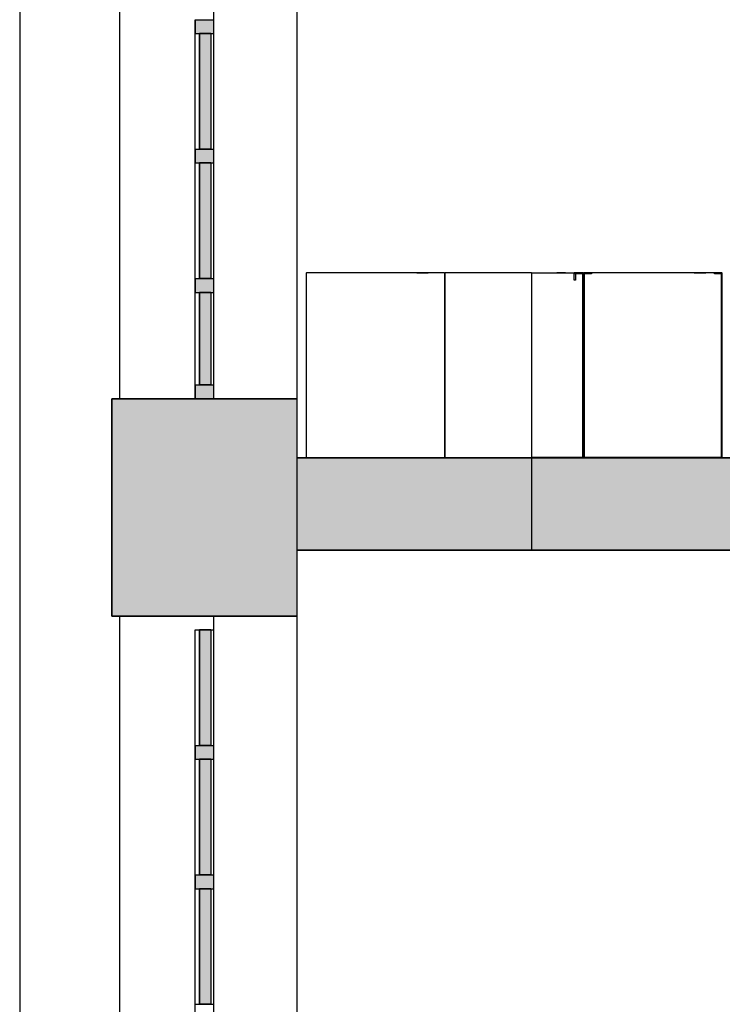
# Model space of a CAD drawing. Extents: x 2 to 87, y -108 to 11.
# Tile 187 of 256: x 9.93 to 11.45, y -23.09 to -20.96. Entities that reach past the tile are written whole.
import ezdxf

# ---------------------------------------------------------------- set-up
doc = ezdxf.new("R2010")
doc.units = 0
doc.header["$MEASUREMENT"] = 0
doc.linetypes.add('DASHDOT', pattern=[1, 0.5, -0.25, 0, -0.25])
for name, color, linetype in [('11', 7, 'CONTINUOUS'), ('16', 7, 'CONTINUOUS'), ('2', 7, 'CONTINUOUS'), ('25', 7, 'CONTINUOUS'), ('3', 7, 'CONTINUOUS'), ('5', 7, 'CONTINUOUS'), ('6', 7, 'CONTINUOUS')]:
    doc.layers.add(name, color=color, linetype=linetype)

# ---------------------------------------------------------------- blocks, each defined once
blk = doc.blocks.new('*N265')
at = {"layer": '11', "color": 62, "linetype": 'Continuous'}
for p, q in [((0.0145, 0.125), (-0.0105, 0.125)), ((-0.0105, 0.125), (-0.0105, -0.125)), ((0.0145, 0.125), (0.0145, -0.125)), ((0.0145, -0.125), (-0.0105, -0.125))]:
    blk.add_line(p, q, dxfattribs=at)
for points in [[(0.0145, 0.125), (-0.0105, 0.125), (-0.0105, -0.125)], [(0.0145, 0.125), (0.0145, -0.125), (-0.0105, -0.125)], [(-0.0105, 0.125), (-0.0105, 0.125), (-0.0105, -0.125)], [(0.0145, 0.125), (0.0145, 0.125), (0.0145, -0.125)]]:
    blk.add_solid(points, dxfattribs=at)
blk = doc.blocks.new('*N266')
at = {"layer": '11', "color": 62, "linetype": 'Continuous'}
for p, q in [((0.0145, 0.125), (-0.0105, 0.125)), ((-0.0105, 0.125), (-0.0105, -0.125)), ((0.0145, 0.125), (0.0145, -0.125)), ((0.0145, -0.125), (-0.0105, -0.125))]:
    blk.add_line(p, q, dxfattribs=at)
for points in [[(0.0145, 0.125), (-0.0105, 0.125), (-0.0105, -0.125)], [(0.0145, 0.125), (0.0145, -0.125), (-0.0105, -0.125)], [(-0.0105, 0.125), (-0.0105, 0.125), (-0.0105, -0.125)], [(0.0145, 0.125), (0.0145, 0.125), (0.0145, -0.125)]]:
    blk.add_solid(points, dxfattribs=at)
blk = doc.blocks.new('*N267')
at = {"layer": '11', "color": 62, "linetype": 'Continuous'}
for p, q in [((0.0145, 0.1), (-0.0105, 0.1)), ((-0.0105, 0.1), (-0.0105, -0.1)), ((0.0145, 0.1), (0.0145, -0.1)), ((0.0145, -0.1), (-0.0105, -0.1))]:
    blk.add_line(p, q, dxfattribs=at)
for points in [[(0.0145, 0.1), (-0.0105, 0.1), (-0.0105, -0.1)], [(0.0145, 0.1), (0.0145, -0.1), (-0.0105, -0.1)], [(-0.0105, 0.1), (-0.0105, 0.1), (-0.0105, -0.1)], [(0.0145, 0.1), (0.0145, 0.1), (0.0145, -0.1)]]:
    blk.add_solid(points, dxfattribs=at)
blk = doc.blocks.new('*N268')
at = {"layer": '3', "color": 62, "linetype": 'Continuous'}
for p, q in [((-0.02, 0.03), (-0.02, 0)), ((-0.02, 0.03), (0.02, 0.03)), ((0.02, 0.03), (0.02, 0)), ((-0.02, 0), (0.02, 0))]:
    blk.add_line(p, q, dxfattribs=at)
for points in [[(-0.02, 0.03), (-0.02, 0.03), (-0.02, 0)], [(-0.02, 0.03), (0.02, 0.03), (0.02, 0)], [(-0.02, 0.03), (-0.02, 0), (0.02, 0)], [(0.02, 0.03), (0.02, 0.03), (0.02, 0)]]:
    blk.add_solid(points, dxfattribs=at)
blk = doc.blocks.new('*N270')
at = {"layer": '3', "color": 62, "linetype": 'Continuous'}
for p, q in [((-0.02, 0.015), (-0.02, -0.015)), ((-0.02, 0.015), (0.02, 0.015)), ((0.02, 0.015), (0.02, -0.015)), ((-0.02, -0.015), (0.02, -0.015))]:
    blk.add_line(p, q, dxfattribs=at)
for points in [[(-0.02, 0.015), (-0.02, 0.015), (-0.02, -0.015)], [(-0.02, 0.015), (0.02, 0.015), (0.02, -0.015)], [(-0.02, 0.015), (-0.02, -0.015), (0.02, -0.015)], [(0.02, 0.015), (0.02, 0.015), (0.02, -0.015)]]:
    blk.add_solid(points, dxfattribs=at)
blk = doc.blocks.new('*N271')
at = {"layer": '3', "color": 62, "linetype": 'Continuous'}
for p, q in [((-0.02, 0.015), (-0.02, -0.015)), ((-0.02, 0.015), (0.02, 0.015)), ((0.02, 0.015), (0.02, -0.015)), ((-0.02, -0.015), (0.02, -0.015))]:
    blk.add_line(p, q, dxfattribs=at)
for points in [[(-0.02, 0.015), (-0.02, 0.015), (-0.02, -0.015)], [(-0.02, 0.015), (0.02, 0.015), (0.02, -0.015)], [(-0.02, 0.015), (-0.02, -0.015), (0.02, -0.015)], [(0.02, 0.015), (0.02, 0.015), (0.02, -0.015)]]:
    blk.add_solid(points, dxfattribs=at)
blk = doc.blocks.new('*N272')
at = {"layer": '3', "color": 62, "linetype": 'Continuous'}
for p, q in [((-0.02, 0.015), (-0.02, -0.015)), ((-0.02, 0.015), (0.02, 0.015)), ((0.02, 0.015), (0.02, -0.015)), ((-0.02, -0.015), (0.02, -0.015))]:
    blk.add_line(p, q, dxfattribs=at)
for points in [[(-0.02, 0.015), (-0.02, 0.015), (-0.02, -0.015)], [(-0.02, 0.015), (0.02, 0.015), (0.02, -0.015)], [(-0.02, 0.015), (-0.02, -0.015), (0.02, -0.015)], [(0.02, 0.015), (0.02, 0.015), (0.02, -0.015)]]:
    blk.add_solid(points, dxfattribs=at)
blk = doc.blocks.new('*N273')
at = {"layer": '11', "color": 62, "linetype": 'Continuous'}
for p, q in [((0.0145, 0.125), (-0.0105, 0.125)), ((-0.0105, 0.125), (-0.0105, -0.125)), ((0.0145, 0.125), (0.0145, -0.125)), ((0.0145, -0.125), (-0.0105, -0.125))]:
    blk.add_line(p, q, dxfattribs=at)
for points in [[(0.0145, 0.125), (-0.0105, 0.125), (-0.0105, -0.125)], [(0.0145, 0.125), (0.0145, -0.125), (-0.0105, -0.125)], [(-0.0105, 0.125), (-0.0105, 0.125), (-0.0105, -0.125)], [(0.0145, 0.125), (0.0145, 0.125), (0.0145, -0.125)]]:
    blk.add_solid(points, dxfattribs=at)
blk = doc.blocks.new('*N274')
at = {"layer": '11', "color": 62, "linetype": 'Continuous'}
for p, q in [((0.0145, 0.125), (-0.0105, 0.125)), ((-0.0105, 0.125), (-0.0105, -0.125)), ((0.0145, 0.125), (0.0145, -0.125)), ((0.0145, -0.125), (-0.0105, -0.125))]:
    blk.add_line(p, q, dxfattribs=at)
for points in [[(0.0145, 0.125), (-0.0105, 0.125), (-0.0105, -0.125)], [(0.0145, 0.125), (0.0145, -0.125), (-0.0105, -0.125)], [(-0.0105, 0.125), (-0.0105, 0.125), (-0.0105, -0.125)], [(0.0145, 0.125), (0.0145, 0.125), (0.0145, -0.125)]]:
    blk.add_solid(points, dxfattribs=at)
blk = doc.blocks.new('*N275')
at = {"layer": '11', "color": 62, "linetype": 'Continuous'}
for p, q in [((0.0145, 0.125), (-0.0105, 0.125)), ((-0.0105, 0.125), (-0.0105, -0.125)), ((0.0145, 0.125), (0.0145, -0.125)), ((0.0145, -0.125), (-0.0105, -0.125))]:
    blk.add_line(p, q, dxfattribs=at)
for points in [[(0.0145, 0.125), (-0.0105, 0.125), (-0.0105, -0.125)], [(0.0145, 0.125), (0.0145, -0.125), (-0.0105, -0.125)], [(-0.0105, 0.125), (-0.0105, 0.125), (-0.0105, -0.125)], [(0.0145, 0.125), (0.0145, 0.125), (0.0145, -0.125)]]:
    blk.add_solid(points, dxfattribs=at)
blk = doc.blocks.new('*N278')
at = {"layer": '3', "color": 62, "linetype": 'Continuous'}
for p, q in [((-0.02, 0.015), (-0.02, -0.015)), ((-0.02, 0.015), (0.02, 0.015)), ((0.02, 0.015), (0.02, -0.015)), ((-0.02, -0.015), (0.02, -0.015))]:
    blk.add_line(p, q, dxfattribs=at)
for points in [[(-0.02, 0.015), (-0.02, 0.015), (-0.02, -0.015)], [(-0.02, 0.015), (0.02, 0.015), (0.02, -0.015)], [(-0.02, 0.015), (-0.02, -0.015), (0.02, -0.015)], [(0.02, 0.015), (0.02, 0.015), (0.02, -0.015)]]:
    blk.add_solid(points, dxfattribs=at)
blk = doc.blocks.new('*N279')
at = {"layer": '3', "color": 62, "linetype": 'Continuous'}
for p, q in [((-0.02, 0.015), (-0.02, -0.015)), ((-0.02, 0.015), (0.02, 0.015)), ((0.02, 0.015), (0.02, -0.015)), ((-0.02, -0.015), (0.02, -0.015))]:
    blk.add_line(p, q, dxfattribs=at)
for points in [[(-0.02, 0.015), (-0.02, 0.015), (-0.02, -0.015)], [(-0.02, 0.015), (0.02, 0.015), (0.02, -0.015)], [(-0.02, 0.015), (-0.02, -0.015), (0.02, -0.015)], [(0.02, 0.015), (0.02, 0.015), (0.02, -0.015)]]:
    blk.add_solid(points, dxfattribs=at)

msp = doc.modelspace()

# ---------------------------------------------------------------- linework, layer by layer
at = {"layer": '11', "color": 62, "linetype": 'Continuous'}
for p, q in [((10.3171, -21.2396), (10.3171, -20.9896)), ((10.3171, -20.9896), (10.3421, -20.9896)), ((10.3421, -20.9896), (10.3421, -21.2396)), ((10.3171, -21.2396), (10.3421, -21.2396)), ((10.3171, -21.5196), (10.3171, -21.2696)), ((10.3171, -21.2696), (10.3421, -21.2696)), ((10.3421, -21.2696), (10.3421, -21.5196)), ((10.3171, -21.5196), (10.3421, -21.5196)), ((10.3171, -21.7496), (10.3171, -21.5496)), ((10.3171, -21.5496), (10.3421, -21.5496)), ((10.3421, -21.5496), (10.3421, -21.7496)), ((10.3171, -21.7496), (10.3421, -21.7496)), ((10.3171, -22.5296), (10.3171, -22.2796)), ((10.3171, -22.2796), (10.3421, -22.2796)), ((10.3421, -22.2796), (10.3421, -22.5296)), ((10.3171, -22.5296), (10.3421, -22.5296)), ((10.3171, -22.8096), (10.3171, -22.5596)), ((10.3171, -22.5596), (10.3421, -22.5596)), ((10.3421, -22.5596), (10.3421, -22.8096)), ((10.3171, -22.8096), (10.3421, -22.8096)), ((10.3171, -23.0896), (10.3171, -22.8396)), ((10.3171, -22.8396), (10.3421, -22.8396)), ((10.3421, -22.8396), (10.3421, -23.0896)), ((10.3171, -23.0896), (10.3421, -23.0896))]:
    msp.add_line(p, q, dxfattribs=at)
at = {"layer": '16', "color": 62, "linetype": 'Continuous'}
for p, q in [((10.5476, -21.5083), (10.5476, -21.9067)), ((10.8468, -21.5075), (10.5484, -21.5075)), ((10.7868, -21.507), (10.8118, -21.507)), ((10.7898, -21.5065), (10.8088, -21.5065)), ((10.8476, -21.9067), (10.8476, -21.5083)), ((10.8476, -21.5083), (10.8476, -21.9067)), ((11.0352, -21.5075), (10.8484, -21.5075)), ((11.0352, -21.5075), (11.0352, -21.9075)), ((11.0352, -21.5075), (11.1276, -21.5075)), ((11.0868, -21.507), (11.1118, -21.507)), ((11.0898, -21.5065), (11.1088, -21.5065)), ((11.1088, -21.5069), (11.1088, -21.5065)), ((11.1468, -21.5075), (11.1276, -21.5075)), ((11.1276, -21.5075), (11.1276, -21.5083)), ((11.1276, -21.5083), (11.1305, -21.5083)), ((11.1276, -21.5233), (11.1276, -21.5083)), ((11.1305, -21.5083), (11.1468, -21.5083)), ((11.1305, -21.5083), (11.1305, -21.5091)), ((11.1452, -21.5091), (11.1305, -21.5091)), ((11.1305, -21.5091), (11.1305, -21.5233)), ((11.146, -21.9051), (11.146, -21.5099)), ((11.1468, -21.9067), (11.1468, -21.5083)), ((11.1476, -21.9067), (11.1476, -21.5083)), ((11.1476, -21.5083), (11.1476, -21.9067)), ((11.4468, -21.5075), (11.1484, -21.5075)), ((11.1484, -21.9067), (11.1484, -21.5083)), ((11.1484, -21.5083), (11.1647, -21.5083)), ((11.1492, -21.5099), (11.1492, -21.9051)), ((11.1647, -21.5091), (11.15, -21.5091)), ((11.1647, -21.5083), (11.1647, -21.5091)), ((11.3868, -21.507), (11.4118, -21.507)), ((11.3898, -21.5065), (11.4088, -21.5065)), ((11.4305, -21.5091), (11.4305, -21.5083)), ((11.4305, -21.5083), (11.4468, -21.5083)), ((11.4452, -21.5091), (11.4305, -21.5091)), ((11.446, -21.9051), (11.446, -21.5099)), ((11.4468, -21.5083), (11.4468, -21.9067)), ((11.1305, -21.5233), (11.1276, -21.5233)), ((11.0352, -21.9059), (11.1452, -21.9059)), ((11.1468, -21.9067), (11.0352, -21.9067)), ((11.1468, -21.9075), (11.0352, -21.9075)), ((11.4468, -21.9067), (11.1484, -21.9067)), ((11.1484, -21.9075), (11.4468, -21.9075)), ((11.15, -21.9059), (11.4452, -21.9059))]:
    msp.add_line(p, q, dxfattribs=at)
for points in [[(11.1476, -21.9075), (11.1475, -21.9074), (11.1474, -21.9073), (11.1474, -21.9073), (11.1474, -21.9073), (11.1474, -21.9073), (11.1474, -21.9073), (11.1474, -21.9073), (11.1474, -21.9073), (11.1474, -21.9073), (11.1474, -21.9073), (11.1474, -21.9073), (11.1474, -21.9073), (11.1474, -21.9073), (11.1474, -21.9073), (11.1474, -21.9073), (11.1474, -21.9073), (11.1474, -21.9073), (11.1474, -21.9073), (11.1474, -21.9073), (11.1474, -21.9073), (11.1474, -21.9073), (11.1474, -21.9073), (11.1474, -21.9073), (11.1474, -21.9073), (11.1474, -21.9073), (11.1474, -21.9073), (11.1474, -21.9073), (11.1474, -21.9073), (11.1474, -21.9073), (11.1474, -21.9073), (11.1474, -21.9073), (11.1474, -21.9073), (11.1474, -21.9073), (11.1474, -21.9073), (11.1474, -21.9073), (11.1474, -21.9073), (11.1474, -21.9073), (11.1474, -21.9073), (11.1474, -21.9073), (11.1474, -21.9073), (11.1474, -21.9073), (11.1474, -21.9073), (11.1473, -21.9072), (11.1472, -21.9071), (11.1472, -21.9071), (11.1472, -21.9071), (11.1472, -21.9071), (11.1472, -21.9071), (11.1472, -21.9071), (11.1472, -21.9071), (11.1472, -21.9071), (11.1472, -21.9071), (11.1472, -21.9071), (11.1472, -21.9071), (11.1472, -21.9071), (11.1472, -21.9071), (11.1472, -21.9071), (11.1472, -21.9071), (11.1472, -21.9071), (11.1472, -21.9071), (11.1472, -21.9071), (11.1472, -21.9071), (11.1472, -21.9071), (11.1472, -21.9071), (11.1472, -21.9071), (11.1472, -21.9071), (11.1472, -21.9071), (11.1472, -21.9071), (11.1472, -21.9071), (11.1472, -21.9071), (11.1472, -21.9071), (11.1472, -21.9071), (11.1472, -21.9071), (11.1471, -21.907), (11.1471, -21.907), (11.1471, -21.907), (11.1471, -21.907), (11.1471, -21.907), (11.1471, -21.907), (11.1471, -21.907), (11.1471, -21.907), (11.1471, -21.907), (11.1471, -21.907), (11.1471, -21.907), (11.1471, -21.907), (11.1471, -21.907), (11.1471, -21.907), (11.1471, -21.907), (11.1471, -21.907), (11.1471, -21.907), (11.1471, -21.907), (11.1471, -21.907), (11.1471, -21.907), (11.1471, -21.907), (11.1471, -21.907), (11.1471, -21.907), (11.1471, -21.907), (11.1471, -21.907), (11.1471, -21.907), (11.1471, -21.907), (11.147, -21.9069), (11.147, -21.9069), (11.147, -21.9069), (11.147, -21.9069), (11.147, -21.9069), (11.147, -21.9069), (11.147, -21.9069), (11.147, -21.9069), (11.147, -21.9069), (11.147, -21.9069), (11.147, -21.9069), (11.147, -21.9069), (11.147, -21.9069), (11.147, -21.9069), (11.147, -21.9069), (11.147, -21.9069), (11.147, -21.9069), (11.147, -21.9069), (11.147, -21.9069), (11.147, -21.9069), (11.147, -21.9069), (11.147, -21.9069), (11.147, -21.9069), (11.147, -21.9069), (11.147, -21.9069), (11.1469, -21.9068), (11.1468, -21.9068)], [(11.1476, -21.9075), (11.1477, -21.9074), (11.1478, -21.9073), (11.1478, -21.9073), (11.1478, -21.9073), (11.1478, -21.9073), (11.1478, -21.9073), (11.1478, -21.9073), (11.1478, -21.9073), (11.1478, -21.9073), (11.1478, -21.9073), (11.1478, -21.9073), (11.1478, -21.9073), (11.1478, -21.9073), (11.1478, -21.9073), (11.1478, -21.9073), (11.1478, -21.9073), (11.1478, -21.9073), (11.1478, -21.9073), (11.1478, -21.9073), (11.1478, -21.9073), (11.1478, -21.9073), (11.1478, -21.9073), (11.1478, -21.9073), (11.1478, -21.9073), (11.1478, -21.9073), (11.1478, -21.9073), (11.1478, -21.9073), (11.1478, -21.9073), (11.1478, -21.9073), (11.1478, -21.9073), (11.1478, -21.9073), (11.1478, -21.9073), (11.1478, -21.9073), (11.1478, -21.9073), (11.1478, -21.9073), (11.1478, -21.9073), (11.1478, -21.9073), (11.1478, -21.9073), (11.1478, -21.9073), (11.1478, -21.9073), (11.1478, -21.9073), (11.1478, -21.9073), (11.1479, -21.9072), (11.148, -21.9071), (11.148, -21.9071), (11.148, -21.9071), (11.148, -21.9071), (11.148, -21.9071), (11.148, -21.9071), (11.148, -21.9071), (11.148, -21.9071), (11.148, -21.9071), (11.148, -21.9071), (11.148, -21.9071), (11.148, -21.9071), (11.148, -21.9071), (11.148, -21.9071), (11.148, -21.9071), (11.148, -21.9071), (11.148, -21.9071), (11.148, -21.9071), (11.148, -21.9071), (11.148, -21.9071), (11.148, -21.9071), (11.148, -21.9071), (11.148, -21.9071), (11.148, -21.9071), (11.148, -21.9071), (11.148, -21.9071), (11.148, -21.9071), (11.148, -21.9071), (11.148, -21.9071), (11.148, -21.9071), (11.1481, -21.907), (11.1481, -21.907), (11.1481, -21.907), (11.1481, -21.907), (11.1481, -21.907), (11.1481, -21.907), (11.1481, -21.907), (11.1481, -21.907), (11.1481, -21.907), (11.1481, -21.907), (11.1481, -21.907), (11.1481, -21.907), (11.1481, -21.907), (11.1481, -21.907), (11.1481, -21.907), (11.1481, -21.907), (11.1481, -21.907), (11.1481, -21.907), (11.1481, -21.907), (11.1481, -21.907), (11.1481, -21.907), (11.1481, -21.907), (11.1481, -21.907), (11.1481, -21.907), (11.1481, -21.907), (11.1481, -21.907), (11.1481, -21.907), (11.1482, -21.9069), (11.1482, -21.9069), (11.1482, -21.9069), (11.1482, -21.9069), (11.1482, -21.9069), (11.1482, -21.9069), (11.1482, -21.9069), (11.1482, -21.9069), (11.1482, -21.9069), (11.1482, -21.9069), (11.1482, -21.9069), (11.1482, -21.9069), (11.1482, -21.9069), (11.1482, -21.9069), (11.1482, -21.9069), (11.1482, -21.9069), (11.1482, -21.9069), (11.1482, -21.9069), (11.1482, -21.9069), (11.1482, -21.9069), (11.1482, -21.9069), (11.1482, -21.9069), (11.1482, -21.9069), (11.1482, -21.9069), (11.1482, -21.9069), (11.1482, -21.9068), (11.1483, -21.9068)], [(11.4476, -21.9075), (11.4475, -21.9074), (11.4474, -21.9073), (11.4474, -21.9073), (11.4474, -21.9073), (11.4474, -21.9073), (11.4474, -21.9073), (11.4474, -21.9073), (11.4474, -21.9073), (11.4474, -21.9073), (11.4474, -21.9073), (11.4474, -21.9073), (11.4474, -21.9073), (11.4474, -21.9073), (11.4474, -21.9073), (11.4474, -21.9073), (11.4474, -21.9073), (11.4474, -21.9073), (11.4474, -21.9073), (11.4474, -21.9073), (11.4474, -21.9073), (11.4474, -21.9073), (11.4474, -21.9073), (11.4474, -21.9073), (11.4474, -21.9073), (11.4474, -21.9073), (11.4474, -21.9073), (11.4474, -21.9073), (11.4474, -21.9073), (11.4474, -21.9073), (11.4474, -21.9073), (11.4474, -21.9073), (11.4474, -21.9073), (11.4474, -21.9073), (11.4474, -21.9073), (11.4474, -21.9073), (11.4474, -21.9073), (11.4474, -21.9073), (11.4474, -21.9073), (11.4474, -21.9073), (11.4474, -21.9073), (11.4474, -21.9073), (11.4474, -21.9073), (11.4473, -21.9072), (11.4472, -21.9071), (11.4472, -21.9071), (11.4472, -21.9071), (11.4472, -21.9071), (11.4472, -21.9071), (11.4472, -21.9071), (11.4472, -21.9071), (11.4472, -21.9071), (11.4472, -21.9071), (11.4472, -21.9071), (11.4472, -21.9071), (11.4472, -21.9071), (11.4472, -21.9071), (11.4472, -21.9071), (11.4472, -21.9071), (11.4472, -21.9071), (11.4472, -21.9071), (11.4472, -21.9071), (11.4472, -21.9071), (11.4472, -21.9071), (11.4472, -21.9071), (11.4472, -21.9071), (11.4472, -21.9071), (11.4472, -21.9071), (11.4472, -21.9071), (11.4472, -21.9071), (11.4472, -21.9071), (11.4472, -21.9071), (11.4472, -21.9071), (11.4472, -21.9071), (11.4471, -21.907), (11.4471, -21.907), (11.4471, -21.907), (11.4471, -21.907), (11.4471, -21.907), (11.4471, -21.907), (11.4471, -21.907), (11.4471, -21.907), (11.4471, -21.907), (11.4471, -21.907), (11.4471, -21.907), (11.4471, -21.907), (11.4471, -21.907), (11.4471, -21.907), (11.4471, -21.907), (11.4471, -21.907), (11.4471, -21.907), (11.4471, -21.907), (11.4471, -21.907), (11.4471, -21.907), (11.4471, -21.907), (11.4471, -21.907), (11.4471, -21.907), (11.4471, -21.907), (11.4471, -21.907), (11.4471, -21.907), (11.4471, -21.907), (11.447, -21.9069), (11.447, -21.9069), (11.447, -21.9069), (11.447, -21.9069), (11.447, -21.9069), (11.447, -21.9069), (11.447, -21.9069), (11.447, -21.9069), (11.447, -21.9069), (11.447, -21.9069), (11.447, -21.9069), (11.447, -21.9069), (11.447, -21.9069), (11.447, -21.9069), (11.447, -21.9069), (11.447, -21.9069), (11.447, -21.9069), (11.447, -21.9069), (11.447, -21.9069), (11.447, -21.9069), (11.447, -21.9069), (11.447, -21.9069), (11.447, -21.9069), (11.447, -21.9069), (11.447, -21.9069), (11.4469, -21.9068), (11.4468, -21.9068)]]:
    msp.add_lwpolyline(points, dxfattribs=at)
for centre, start, end in [((10.5484, -21.5083), 90, 180), ((10.8468, -21.5083), 360, 90), ((10.8484, -21.5083), 90, 180), ((11.1452, -21.5099), 360, 90), ((11.1468, -21.5083), 360, 90), ((11.1484, -21.5083), 90, 180), ((11.15, -21.5099), 90, 180), ((11.4452, -21.5099), 360, 90), ((11.4468, -21.5083), 360, 90), ((10.5484, -21.9067), 180, 270), ((10.8468, -21.9067), 270, 360), ((10.8484, -21.9067), 180, 270), ((11.1452, -21.9051), 270, 360), ((11.1468, -21.9067), 270, 360), ((11.1484, -21.9067), 180, 270), ((11.15, -21.9051), 180, 270), ((11.4452, -21.9051), 270, 360), ((11.4468, -21.9067), 270, 360)]:
    msp.add_arc(centre, 0.0008, start, end, dxfattribs=at)
at = {"layer": '2', "color": 62, "linetype": 'Continuous'}
for p, q in [((9.9285, -20.6234), (9.9285, -23.4434)), ((10.1453, -21.7796), (10.1453, -20.6796)), ((10.3485, -21.7796), (10.3485, -20.6796)), ((10.5276, -20.6796), (10.5276, -21.9075)), ((10.1276, -22.2496), (10.1276, -21.7796)), ((10.5276, -21.7796), (10.1276, -21.7796)), ((10.5276, -22.1075), (10.5276, -26.5569)), ((10.5276, -22.2496), (10.1276, -22.2496)), ((10.1453, -23.3496), (10.1453, -22.2496)), ((10.3485, -23.3496), (10.3485, -22.2496))]:
    msp.add_line(p, q, dxfattribs=at)
at = {"layer": '25', "color": 62, "linetype": 'Continuous'}
for p, q in [((10.1276, -21.7796), (10.5276, -21.7796)), ((10.1276, -21.7796), (10.1276, -22.2413)), ((10.5276, -21.7796), (10.5276, -22.2413)), ((10.5276, -21.9075), (11.0351, -21.9075)), ((10.5276, -21.9075), (10.5276, -22.1075)), ((11.0351, -21.9075), (21.5276, -21.9075)), ((11.0351, -21.9075), (11.0351, -22.1075)), ((11.0351, -21.9075), (11.0351, -22.1075)), ((10.5276, -22.1075), (10.7358, -22.1075)), ((10.7358, -22.1075), (11.0351, -22.1075)), ((11.0351, -22.1075), (21.3687, -22.1075)), ((10.1276, -22.2413), (10.1276, -22.2496)), ((10.1276, -22.2496), (10.5276, -22.2496)), ((10.5276, -22.2413), (10.5276, -22.2496))]:
    msp.add_line(p, q, dxfattribs=at)
for points in [[(10.1276, -21.7796), (10.1276, -21.7796), (10.5276, -21.7796)], [(10.1276, -21.7796), (10.1276, -22.2413), (10.5276, -22.2413)], [(10.1276, -21.7796), (10.5276, -21.7796), (10.5276, -22.2413)], [(10.5276, -21.9075), (10.5276, -21.9075), (11.0351, -21.9075)], [(10.5276, -21.9075), (10.5276, -22.1075), (11.0351, -22.1075)], [(10.5276, -21.9075), (11.0351, -21.9075), (11.0351, -22.1075)], [(11.0351, -21.9075), (11.0351, -21.9075), (21.5276, -21.9075)], [(11.0351, -21.9075), (11.0351, -22.1075), (21.5276, -22.1075)], [(11.0351, -21.9075), (21.5276, -21.9075), (21.5276, -22.1075)], [(10.5276, -22.1075), (10.5276, -22.1075), (10.7358, -22.1075)], [(10.7358, -22.1075), (10.7358, -22.1075), (11.0351, -22.1075)], [(11.0351, -22.1075), (11.0351, -22.1075), (21.3687, -22.1075)], [(10.1276, -22.2413), (10.1276, -22.2496), (10.5276, -22.2496)], [(10.1276, -22.2413), (10.5276, -22.2413), (10.5276, -22.2496)], [(10.1276, -22.2496), (10.1276, -22.2496), (10.5276, -22.2496)]]:
    msp.add_solid(points, dxfattribs=at)
at = {"layer": '3', "color": 62, "linetype": 'Continuous'}
for p, q in [((10.3076, -20.9896), (10.3076, -20.9596)), ((10.3476, -20.9596), (10.3476, -20.9896)), ((10.3076, -21.2396), (10.3076, -20.9896)), ((10.3076, -20.9896), (10.3476, -20.9896)), ((10.3476, -20.9896), (10.3476, -21.2396)), ((10.3076, -21.2696), (10.3076, -21.2396)), ((10.3076, -21.2396), (10.3476, -21.2396)), ((10.3476, -21.2396), (10.3476, -21.2696)), ((10.3076, -21.5196), (10.3076, -21.2696)), ((10.3076, -21.2696), (10.3476, -21.2696)), ((10.3476, -21.2696), (10.3476, -21.5196)), ((10.3076, -21.5496), (10.3076, -21.5196)), ((10.3076, -21.5196), (10.3476, -21.5196)), ((10.3476, -21.5196), (10.3476, -21.5496)), ((10.3076, -21.7496), (10.3076, -21.5496)), ((10.3076, -21.5496), (10.3476, -21.5496)), ((10.3476, -21.5496), (10.3476, -21.7496)), ((10.3076, -21.7796), (10.3076, -21.7496)), ((10.3076, -21.7496), (10.3476, -21.7496)), ((10.3476, -21.7496), (10.3476, -21.7796)), ((10.3076, -21.7796), (10.3476, -21.7796)), ((10.3076, -22.2796), (10.3171, -22.2796)), ((10.3076, -22.5296), (10.3076, -22.2796)), ((10.3421, -22.2796), (10.3476, -22.2796)), ((10.3476, -22.2796), (10.3476, -22.5296)), ((10.3076, -22.5596), (10.3076, -22.5296)), ((10.3076, -22.5296), (10.3476, -22.5296)), ((10.3476, -22.5296), (10.3476, -22.5596)), ((10.3076, -22.8096), (10.3076, -22.5596)), ((10.3076, -22.5596), (10.3476, -22.5596)), ((10.3476, -22.5596), (10.3476, -22.8096)), ((10.3076, -22.8396), (10.3076, -22.8096)), ((10.3076, -22.8096), (10.3476, -22.8096)), ((10.3476, -22.8096), (10.3476, -22.8396)), ((10.3076, -23.0896), (10.3076, -22.8396)), ((10.3076, -22.8396), (10.3476, -22.8396)), ((10.3476, -22.8396), (10.3476, -23.0896)), ((10.3076, -23.1196), (10.3076, -23.0896)), ((10.3076, -23.0896), (10.3476, -23.0896)), ((10.3476, -23.0896), (10.3476, -23.1196))]:
    msp.add_line(p, q, dxfattribs=at)
at = {"layer": '5', "color": 7, "linetype": 'DASHDOT'}
msp.add_line((10.5276, -7.3075), (10.5276, -96.5075), dxfattribs=at)
at = {"layer": '6', "color": 62, "linetype": 'Continuous'}
for p, q in [((21.5276, -21.9075), (10.5276, -21.9075)), ((14.0776, -22.1075), (10.5276, -22.1075))]:
    msp.add_line(p, q, dxfattribs=at)

# ---------------------------------------------------------------- block references
at = {"layer": '11', "color": 62, "linetype": 'Continuous'}
for name, p in [('*N265', (10.3276, -21.1146)), ('*N266', (10.3276, -21.3946)), ('*N267', (10.3276, -21.6496)), ('*N273', (10.3276, -22.4046)), ('*N274', (10.3276, -22.6846)), ('*N275', (10.3276, -22.9646))]:
    msp.add_blockref(name, p, dxfattribs=at)
at = {"layer": '3', "color": 62, "linetype": 'Continuous'}
for name, p in [('*N270', (10.3276, -20.9746)), ('*N271', (10.3276, -21.2546)), ('*N272', (10.3276, -21.5346)), ('*N268', (10.3276, -21.7796)), ('*N278', (10.3276, -22.5446)), ('*N279', (10.3276, -22.8246))]:
    msp.add_blockref(name, p, dxfattribs=at)

doc.saveas('drawing.dxf')
